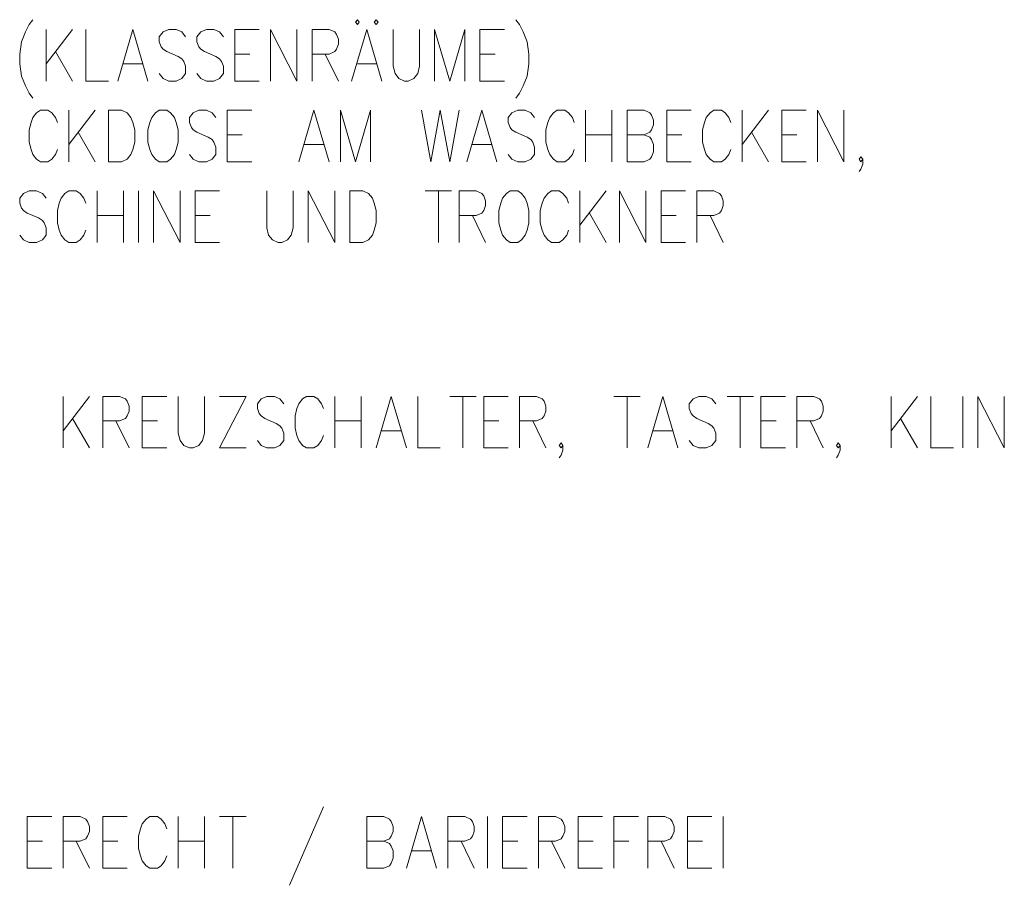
# Model space of a CAD drawing. Extents: x -106 to 740, y 65 to 659.
# Tile 16 of 24: x 650 to 677, y 348 to 372. Entities that reach past the tile are written whole.
import ezdxf

# ---------------------------------------------------------------- set-up
doc = ezdxf.new("R2010")
doc.units = 0
doc.layers.add('E_Montagehöhe', color=7, linetype='Continuous', lineweight=18)
doc.layers.add('X_Geometrie', color=3, linetype='Continuous', lineweight=50, true_color=0x00ff00)

# ---------------------------------------------------------------- blocks, each defined once
blk = doc.blocks.new('Blockreferenz-A07MYRR2RK', base_point=(566.773, 289.825))
at = {"layer": 'E_Montagehöhe', "lineweight": 13}
for p, q in [((649.778, 371.72), (649.673, 371.517)), ((649.882, 371.856), (649.778, 371.72)), ((658.853, 371.856), (658.8, 371.788)), ((658.8, 371.788), (658.853, 371.72)), ((658.905, 371.788), (658.853, 371.856)), ((658.853, 371.72), (658.905, 371.788)), ((659.374, 371.856), (659.322, 371.788)), ((659.322, 371.788), (659.374, 371.72)), ((659.426, 371.788), (659.374, 371.856)), ((659.374, 371.72), (659.426, 371.788)), ((663.234, 371.856), (663.338, 371.72)), ((663.338, 371.72), (663.442, 371.517)), ((649.673, 371.517), (649.569, 371.246)), ((650.247, 370.161), (650.247, 371.585)), ((650.977, 371.585), (650.247, 370.635)), ((651.342, 371.585), (651.342, 370.161)), ((652.229, 370.161), (652.646, 371.585)), ((652.646, 371.585), (653.063, 370.161)), ((653.481, 371.517), (653.376, 371.381)), ((653.376, 371.381), (653.376, 371.246)), ((653.637, 371.585), (653.481, 371.517)), ((653.846, 371.585), (653.637, 371.585)), ((654.002, 371.517), (653.846, 371.585)), ((654.106, 371.381), (654.002, 371.517)), ((654.524, 371.517), (654.419, 371.381)), ((654.419, 371.381), (654.419, 371.246)), ((654.68, 371.585), (654.524, 371.517)), ((654.889, 371.585), (654.68, 371.585)), ((655.045, 371.517), (654.889, 371.585)), ((655.15, 371.381), (655.045, 371.517)), ((655.463, 370.161), (655.463, 371.585)), ((655.463, 371.585), (656.141, 371.585)), ((656.453, 370.161), (656.453, 371.585)), ((656.453, 371.585), (657.184, 370.161)), ((657.184, 370.161), (657.184, 371.585)), ((657.601, 370.161), (657.601, 371.585)), ((657.601, 371.585), (658.07, 371.585)), ((658.07, 371.585), (658.227, 371.517)), ((658.227, 371.517), (658.279, 371.449)), ((658.279, 371.449), (658.331, 371.313)), ((658.696, 370.161), (659.113, 371.585)), ((659.113, 371.585), (659.531, 370.161)), ((659.844, 371.585), (659.844, 370.568)), ((660.574, 370.568), (660.574, 371.585)), ((660.991, 370.161), (660.991, 371.585)), ((660.991, 371.585), (661.408, 370.161)), ((661.408, 370.161), (661.825, 371.585)), ((661.825, 371.585), (661.825, 370.161)), ((662.243, 370.161), (662.243, 371.585)), ((662.243, 371.585), (662.921, 371.585)), ((663.442, 371.517), (663.547, 371.246)), ((649.569, 371.246), (649.517, 370.907)), ((653.376, 371.246), (653.428, 371.11)), ((653.428, 371.11), (653.481, 371.042)), ((654.419, 371.246), (654.472, 371.11)), ((654.472, 371.11), (654.524, 371.042)), ((658.331, 371.178), (658.279, 371.042)), ((658.331, 371.313), (658.331, 371.178)), ((663.547, 371.246), (663.599, 370.907)), ((649.517, 370.907), (649.517, 370.635)), ((650.508, 370.974), (650.977, 370.161)), ((653.481, 371.042), (653.585, 370.974)), ((653.585, 370.974), (653.898, 370.839)), ((653.898, 370.839), (654.002, 370.771)), ((654.524, 371.042), (654.628, 370.974)), ((654.628, 370.974), (654.941, 370.839)), ((654.941, 370.839), (655.045, 370.771)), ((655.463, 370.907), (655.88, 370.907)), ((658.07, 370.907), (657.601, 370.907)), ((657.966, 370.907), (658.331, 370.161)), ((658.227, 370.974), (658.07, 370.907)), ((658.279, 371.042), (658.227, 370.974)), ((662.243, 370.907), (662.66, 370.907)), ((663.599, 370.907), (663.599, 370.635)), ((649.517, 370.635), (649.569, 370.296)), ((652.385, 370.635), (652.907, 370.635)), ((654.002, 370.771), (654.054, 370.703)), ((654.054, 370.703), (654.106, 370.568)), ((654.106, 370.568), (654.106, 370.364)), ((655.045, 370.771), (655.097, 370.703)), ((655.097, 370.703), (655.15, 370.568)), ((655.15, 370.568), (655.15, 370.364)), ((658.853, 370.635), (659.374, 370.635)), ((659.844, 370.568), (659.896, 370.364)), ((660.522, 370.364), (660.574, 370.568)), ((663.599, 370.635), (663.547, 370.296)), ((649.569, 370.296), (649.673, 370.025)), ((653.481, 370.229), (653.376, 370.364)), ((654.106, 370.364), (654.002, 370.229)), ((654.524, 370.229), (654.419, 370.364)), ((655.15, 370.364), (655.045, 370.229)), ((659.896, 370.364), (660, 370.229)), ((660.417, 370.229), (660.522, 370.364)), ((663.547, 370.296), (663.442, 370.025)), ((649.673, 370.025), (649.778, 369.822)), ((651.342, 370.161), (651.968, 370.161)), ((653.637, 370.161), (653.481, 370.229)), ((653.846, 370.161), (653.637, 370.161)), ((654.002, 370.229), (653.846, 370.161)), ((654.68, 370.161), (654.524, 370.229)), ((654.889, 370.161), (654.68, 370.161)), ((655.045, 370.229), (654.889, 370.161)), ((655.463, 370.161), (656.141, 370.161)), ((660, 370.229), (660.156, 370.161)), ((660.156, 370.161), (660.261, 370.161)), ((660.261, 370.161), (660.417, 370.229)), ((662.243, 370.161), (662.921, 370.161)), ((663.442, 370.025), (663.338, 369.822)), ((649.778, 369.822), (649.882, 369.686)), ((663.338, 369.822), (663.234, 369.686)), ((649.986, 369.285), (649.882, 369.15)), ((650.091, 369.353), (649.986, 369.285)), ((650.299, 369.353), (650.091, 369.353)), ((650.403, 369.285), (650.299, 369.353)), ((650.508, 369.15), (650.403, 369.285)), ((650.873, 367.929), (650.873, 369.353)), ((651.603, 369.353), (650.873, 368.404)), ((651.968, 367.929), (651.968, 369.353)), ((651.968, 369.353), (652.333, 369.353)), ((652.333, 369.353), (652.49, 369.285)), ((652.49, 369.285), (652.594, 369.15)), ((653.272, 369.285), (653.168, 369.15)), ((653.376, 369.353), (653.272, 369.285)), ((653.585, 369.353), (653.376, 369.353)), ((653.689, 369.285), (653.585, 369.353)), ((653.794, 369.15), (653.689, 369.285)), ((654.315, 369.285), (654.211, 369.15)), ((654.472, 369.353), (654.315, 369.285)), ((654.68, 369.353), (654.472, 369.353)), ((654.837, 369.285), (654.68, 369.353)), ((654.941, 369.15), (654.837, 369.285)), ((655.254, 367.929), (655.254, 369.353)), ((655.254, 369.353), (655.932, 369.353)), ((657.236, 367.929), (657.653, 369.353)), ((657.653, 369.353), (658.07, 367.929)), ((658.383, 367.929), (658.383, 369.353)), ((658.383, 369.353), (658.8, 367.929)), ((658.8, 367.929), (659.218, 369.353)), ((659.218, 369.353), (659.218, 367.929)), ((660.626, 369.353), (660.887, 367.929)), ((660.887, 367.929), (661.147, 369.353)), ((661.147, 369.353), (661.408, 367.929)), ((661.408, 367.929), (661.669, 369.353)), ((661.878, 367.929), (662.295, 369.353)), ((662.295, 369.353), (662.712, 367.929)), ((663.129, 369.285), (663.025, 369.15)), ((663.286, 369.353), (663.129, 369.285)), ((663.494, 369.353), (663.286, 369.353)), ((663.651, 369.285), (663.494, 369.353)), ((663.755, 369.15), (663.651, 369.285)), ((664.277, 369.285), (664.172, 369.15)), ((664.381, 369.353), (664.277, 369.285)), ((664.59, 369.353), (664.381, 369.353)), ((664.694, 369.285), (664.59, 369.353)), ((664.798, 369.15), (664.694, 369.285)), ((665.163, 367.929), (665.163, 369.353)), ((665.893, 369.353), (665.893, 367.929)), ((666.311, 367.929), (666.311, 369.353)), ((666.311, 369.353), (666.78, 369.353)), ((666.78, 369.353), (666.937, 369.285)), ((666.937, 369.285), (666.989, 369.218)), ((666.989, 369.218), (667.041, 369.082)), ((667.406, 367.929), (667.406, 369.353)), ((667.406, 369.353), (668.084, 369.353)), ((668.606, 369.285), (668.501, 369.15)), ((668.71, 369.353), (668.606, 369.285)), ((668.918, 369.353), (668.71, 369.353)), ((669.023, 369.285), (668.918, 369.353)), ((669.127, 369.15), (669.023, 369.285)), ((669.492, 367.929), (669.492, 369.353)), ((670.222, 369.353), (669.492, 368.404)), ((670.587, 367.929), (670.587, 369.353)), ((670.587, 369.353), (671.265, 369.353)), ((671.578, 367.929), (671.578, 369.353)), ((671.578, 369.353), (672.309, 367.929)), ((672.309, 367.929), (672.309, 369.353)), ((649.83, 369.014), (649.778, 368.811)), ((649.882, 369.15), (649.83, 369.014)), ((650.56, 369.014), (650.508, 369.15)), ((652.594, 369.15), (652.646, 369.014)), ((652.646, 369.014), (652.698, 368.811)), ((653.116, 369.014), (653.063, 368.811)), ((653.168, 369.15), (653.116, 369.014)), ((653.846, 369.014), (653.794, 369.15)), ((653.898, 368.811), (653.846, 369.014)), ((654.211, 369.15), (654.211, 369.014)), ((654.211, 369.014), (654.263, 368.879)), ((663.025, 369.15), (663.025, 369.014)), ((663.025, 369.014), (663.077, 368.879)), ((664.12, 369.014), (664.068, 368.811)), ((664.172, 369.15), (664.12, 369.014)), ((664.85, 369.014), (664.798, 369.15)), ((667.041, 368.946), (666.989, 368.811)), ((667.041, 369.082), (667.041, 368.946)), ((668.449, 369.014), (668.397, 368.811)), ((668.501, 369.15), (668.449, 369.014)), ((669.179, 369.014), (669.127, 369.15)), ((649.778, 368.811), (649.778, 368.472)), ((651.134, 368.743), (651.603, 367.929)), ((652.698, 368.811), (652.698, 368.472)), ((653.063, 368.811), (653.063, 368.472)), ((653.898, 368.472), (653.898, 368.811)), ((654.263, 368.879), (654.315, 368.811)), ((654.315, 368.811), (654.419, 368.743)), ((654.419, 368.743), (654.732, 368.607)), ((655.254, 368.675), (655.671, 368.675)), ((663.077, 368.879), (663.129, 368.811)), ((663.129, 368.811), (663.234, 368.743)), ((663.234, 368.743), (663.547, 368.607)), ((664.068, 368.811), (664.068, 368.472)), ((665.163, 368.675), (665.893, 368.675)), ((666.311, 368.675), (666.78, 368.675)), ((666.937, 368.743), (666.78, 368.675)), ((666.78, 368.675), (666.937, 368.607)), ((666.989, 368.811), (666.937, 368.743)), ((667.406, 368.675), (667.823, 368.675)), ((668.397, 368.811), (668.397, 368.472)), ((669.753, 368.743), (670.222, 367.929)), ((670.587, 368.675), (671.005, 368.675)), ((649.778, 368.472), (649.83, 368.268)), ((652.698, 368.472), (652.646, 368.268)), ((653.063, 368.472), (653.116, 368.268)), ((653.846, 368.268), (653.898, 368.472)), ((654.732, 368.607), (654.837, 368.54)), ((654.837, 368.54), (654.889, 368.472)), ((654.889, 368.472), (654.941, 368.336)), ((657.392, 368.404), (657.914, 368.404)), ((662.034, 368.404), (662.556, 368.404)), ((663.547, 368.607), (663.651, 368.54)), ((663.651, 368.54), (663.703, 368.472)), ((663.703, 368.472), (663.755, 368.336)), ((664.068, 368.472), (664.12, 368.268)), ((666.937, 368.607), (666.989, 368.54)), ((666.989, 368.54), (667.041, 368.404)), ((667.041, 368.404), (667.041, 368.201)), ((668.397, 368.472), (668.449, 368.268)), ((649.83, 368.268), (649.882, 368.133)), ((649.882, 368.133), (649.986, 367.997)), ((650.403, 367.997), (650.508, 368.133)), ((650.508, 368.133), (650.56, 368.268)), ((652.594, 368.133), (652.49, 367.997)), ((652.646, 368.268), (652.594, 368.133)), ((653.116, 368.268), (653.168, 368.133)), ((653.168, 368.133), (653.272, 367.997)), ((653.689, 367.997), (653.794, 368.133)), ((653.794, 368.133), (653.846, 368.268)), ((654.315, 367.997), (654.211, 368.133)), ((654.941, 368.133), (654.837, 367.997)), ((654.941, 368.336), (654.941, 368.133)), ((663.129, 367.997), (663.025, 368.133)), ((663.755, 368.133), (663.651, 367.997)), ((663.755, 368.336), (663.755, 368.133)), ((664.12, 368.268), (664.172, 368.133)), ((664.172, 368.133), (664.277, 367.997)), ((664.694, 367.997), (664.798, 368.133)), ((664.798, 368.133), (664.85, 368.268)), ((667.041, 368.201), (666.989, 368.065)), ((668.449, 368.268), (668.501, 368.133)), ((668.501, 368.133), (668.606, 367.997)), ((669.023, 367.997), (669.127, 368.133)), ((669.127, 368.133), (669.179, 368.268)), ((649.986, 367.997), (650.091, 367.929)), ((650.091, 367.929), (650.299, 367.929)), ((650.299, 367.929), (650.403, 367.997)), ((652.333, 367.929), (651.968, 367.929)), ((652.49, 367.997), (652.333, 367.929)), ((653.272, 367.997), (653.376, 367.929)), ((653.376, 367.929), (653.585, 367.929)), ((653.585, 367.929), (653.689, 367.997)), ((654.472, 367.929), (654.315, 367.997)), ((654.68, 367.929), (654.472, 367.929)), ((654.837, 367.997), (654.68, 367.929)), ((655.254, 367.929), (655.932, 367.929)), ((663.286, 367.929), (663.129, 367.997)), ((663.494, 367.929), (663.286, 367.929)), ((663.651, 367.997), (663.494, 367.929)), ((664.277, 367.997), (664.381, 367.929)), ((664.381, 367.929), (664.59, 367.929)), ((664.59, 367.929), (664.694, 367.997)), ((666.78, 367.929), (666.311, 367.929)), ((666.937, 367.997), (666.78, 367.929)), ((666.989, 368.065), (666.937, 367.997)), ((667.406, 367.929), (668.084, 367.929)), ((668.606, 367.997), (668.71, 367.929)), ((668.71, 367.929), (668.918, 367.929)), ((668.918, 367.929), (669.023, 367.997)), ((670.587, 367.929), (671.265, 367.929)), ((672.726, 367.997), (672.778, 368.065)), ((672.778, 367.929), (672.726, 367.997)), ((672.778, 368.065), (672.83, 367.997)), ((672.83, 367.997), (672.778, 367.929)), ((672.83, 367.862), (672.778, 367.726)), ((672.83, 367.997), (672.83, 367.862)), ((672.778, 367.726), (672.726, 367.658)), ((649.621, 367.054), (649.517, 366.918)), ((649.778, 367.122), (649.621, 367.054)), ((649.986, 367.122), (649.778, 367.122)), ((650.143, 367.054), (649.986, 367.122)), ((650.247, 366.918), (650.143, 367.054)), ((650.769, 367.054), (650.664, 366.918)), ((650.873, 367.122), (650.769, 367.054)), ((651.082, 367.122), (650.873, 367.122)), ((651.186, 367.054), (651.082, 367.122)), ((651.29, 366.918), (651.186, 367.054)), ((651.655, 365.698), (651.655, 367.122)), ((652.385, 367.122), (652.385, 365.698)), ((652.803, 365.698), (652.803, 367.122)), ((653.22, 365.698), (653.22, 367.122)), ((653.22, 367.122), (653.95, 365.698)), ((653.95, 365.698), (653.95, 367.122)), ((654.367, 365.698), (654.367, 367.122)), ((654.367, 367.122), (655.045, 367.122)), ((656.349, 367.122), (656.349, 366.105)), ((657.079, 366.105), (657.079, 367.122)), ((657.497, 365.698), (657.497, 367.122)), ((657.497, 367.122), (658.227, 365.698)), ((658.227, 365.698), (658.227, 367.122)), ((658.644, 365.698), (658.644, 367.122)), ((658.644, 367.122), (659.009, 367.122)), ((659.009, 367.122), (659.166, 367.054)), ((659.166, 367.054), (659.27, 366.918)), ((660.73, 367.122), (661.46, 367.122)), ((661.095, 367.122), (661.095, 365.698)), ((661.669, 365.698), (661.669, 367.122)), ((661.669, 367.122), (662.138, 367.122)), ((662.138, 367.122), (662.295, 367.054)), ((662.295, 367.054), (662.347, 366.986)), ((662.973, 367.054), (662.869, 366.918)), ((663.077, 367.122), (662.973, 367.054)), ((663.286, 367.122), (663.077, 367.122)), ((663.39, 367.054), (663.286, 367.122)), ((663.494, 366.918), (663.39, 367.054)), ((664.12, 367.054), (664.016, 366.918)), ((664.225, 367.122), (664.12, 367.054)), ((664.433, 367.122), (664.225, 367.122)), ((664.537, 367.054), (664.433, 367.122)), ((664.642, 366.918), (664.537, 367.054)), ((665.007, 365.698), (665.007, 367.122)), ((665.737, 367.122), (665.007, 366.172)), ((666.102, 365.698), (666.102, 367.122)), ((666.102, 367.122), (666.832, 365.698)), ((666.832, 365.698), (666.832, 367.122)), ((667.25, 365.698), (667.25, 367.122)), ((667.25, 367.122), (667.928, 367.122)), ((668.24, 365.698), (668.24, 367.122)), ((668.24, 367.122), (668.71, 367.122)), ((668.71, 367.122), (668.866, 367.054)), ((668.866, 367.054), (668.918, 366.986)), ((649.517, 366.918), (649.517, 366.783)), ((649.517, 366.783), (649.569, 366.647)), ((650.612, 366.783), (650.56, 366.579)), ((650.664, 366.918), (650.612, 366.783)), ((651.342, 366.783), (651.29, 366.918)), ((659.27, 366.918), (659.322, 366.783)), ((659.322, 366.783), (659.374, 366.579)), ((662.347, 366.986), (662.399, 366.851)), ((662.399, 366.851), (662.399, 366.715)), ((662.816, 366.783), (662.764, 366.579)), ((662.869, 366.918), (662.816, 366.783)), ((663.547, 366.783), (663.494, 366.918)), ((663.599, 366.579), (663.547, 366.783)), ((663.964, 366.783), (663.912, 366.579)), ((664.016, 366.918), (663.964, 366.783)), ((664.694, 366.783), (664.642, 366.918)), ((668.918, 366.986), (668.971, 366.851)), ((668.971, 366.851), (668.971, 366.715)), ((649.569, 366.647), (649.621, 366.579)), ((649.621, 366.579), (649.725, 366.511)), ((649.725, 366.511), (650.038, 366.376)), ((650.56, 366.579), (650.56, 366.24)), ((659.374, 366.579), (659.374, 366.24)), ((662.295, 366.511), (662.138, 366.444)), ((662.347, 366.579), (662.295, 366.511)), ((662.399, 366.715), (662.347, 366.579)), ((662.764, 366.579), (662.764, 366.24)), ((663.599, 366.24), (663.599, 366.579)), ((663.912, 366.579), (663.912, 366.24)), ((665.268, 366.511), (665.737, 365.698)), ((668.866, 366.511), (668.71, 366.444)), ((668.918, 366.579), (668.866, 366.511)), ((668.971, 366.715), (668.918, 366.579)), ((650.038, 366.376), (650.143, 366.308)), ((650.143, 366.308), (650.195, 366.24)), ((650.195, 366.24), (650.247, 366.105)), ((650.56, 366.24), (650.612, 366.037)), ((651.655, 366.444), (652.385, 366.444)), ((654.367, 366.444), (654.785, 366.444)), ((659.374, 366.24), (659.322, 366.037)), ((662.138, 366.444), (661.669, 366.444)), ((662.034, 366.444), (662.399, 365.698)), ((662.764, 366.24), (662.816, 366.037)), ((663.547, 366.037), (663.599, 366.24)), ((663.912, 366.24), (663.964, 366.037)), ((667.25, 366.444), (667.667, 366.444)), ((668.71, 366.444), (668.24, 366.444)), ((668.606, 366.444), (668.971, 365.698)), ((650.247, 366.105), (650.247, 365.901)), ((650.612, 366.037), (650.664, 365.901)), ((651.29, 365.901), (651.342, 366.037)), ((656.349, 366.105), (656.401, 365.901)), ((657.027, 365.901), (657.079, 366.105)), ((659.322, 366.037), (659.27, 365.901)), ((662.816, 366.037), (662.869, 365.901)), ((663.494, 365.901), (663.547, 366.037)), ((663.964, 366.037), (664.016, 365.901)), ((664.642, 365.901), (664.694, 366.037)), ((649.621, 365.766), (649.517, 365.901)), ((649.778, 365.698), (649.621, 365.766)), ((649.986, 365.698), (649.778, 365.698)), ((650.143, 365.766), (649.986, 365.698)), ((650.247, 365.901), (650.143, 365.766)), ((650.664, 365.901), (650.769, 365.766)), ((650.769, 365.766), (650.873, 365.698)), ((650.873, 365.698), (651.082, 365.698)), ((651.082, 365.698), (651.186, 365.766)), ((651.186, 365.766), (651.29, 365.901)), ((654.367, 365.698), (655.045, 365.698)), ((656.401, 365.901), (656.506, 365.766)), ((656.506, 365.766), (656.662, 365.698)), ((656.662, 365.698), (656.766, 365.698)), ((656.766, 365.698), (656.923, 365.766)), ((656.923, 365.766), (657.027, 365.901)), ((659.009, 365.698), (658.644, 365.698)), ((659.166, 365.766), (659.009, 365.698)), ((659.27, 365.901), (659.166, 365.766)), ((662.869, 365.901), (662.973, 365.766)), ((662.973, 365.766), (663.077, 365.698)), ((663.077, 365.698), (663.286, 365.698)), ((663.286, 365.698), (663.39, 365.766)), ((663.39, 365.766), (663.494, 365.901)), ((664.016, 365.901), (664.12, 365.766)), ((664.12, 365.766), (664.225, 365.698)), ((664.225, 365.698), (664.433, 365.698)), ((664.433, 365.698), (664.537, 365.766)), ((664.537, 365.766), (664.642, 365.901)), ((667.25, 365.698), (667.928, 365.698)), ((650.716, 360.019), (650.716, 361.443)), ((651.447, 361.443), (650.716, 360.494)), ((651.812, 360.019), (651.812, 361.443)), ((651.812, 361.443), (652.281, 361.443)), ((652.281, 361.443), (652.438, 361.375)), ((652.438, 361.375), (652.49, 361.308)), ((652.49, 361.308), (652.542, 361.172)), ((652.907, 360.019), (652.907, 361.443)), ((652.907, 361.443), (653.585, 361.443)), ((653.898, 361.443), (653.898, 360.426)), ((654.628, 360.426), (654.628, 361.443)), ((655.045, 361.443), (655.775, 361.443)), ((655.775, 361.443), (655.045, 360.019)), ((656.193, 361.375), (656.088, 361.24)), ((656.349, 361.443), (656.193, 361.375)), ((656.558, 361.443), (656.349, 361.443)), ((656.714, 361.375), (656.558, 361.443)), ((656.819, 361.24), (656.714, 361.375)), ((657.34, 361.375), (657.236, 361.24)), ((657.444, 361.443), (657.34, 361.375)), ((657.653, 361.443), (657.444, 361.443)), ((657.757, 361.375), (657.653, 361.443)), ((657.862, 361.24), (657.757, 361.375)), ((658.227, 360.019), (658.227, 361.443)), ((658.957, 361.443), (658.957, 360.019)), ((659.374, 360.019), (659.791, 361.443)), ((659.791, 361.443), (660.209, 360.019)), ((660.522, 361.443), (660.522, 360.019)), ((661.408, 361.443), (662.138, 361.443)), ((661.773, 361.443), (661.773, 360.019)), ((662.347, 360.019), (662.347, 361.443)), ((662.347, 361.443), (663.025, 361.443)), ((663.338, 360.019), (663.338, 361.443)), ((663.338, 361.443), (663.807, 361.443)), ((663.807, 361.443), (663.964, 361.375)), ((663.964, 361.375), (664.016, 361.308)), ((664.016, 361.308), (664.068, 361.172)), ((665.946, 361.443), (666.676, 361.443)), ((666.311, 361.443), (666.311, 360.019)), ((666.884, 360.019), (667.302, 361.443)), ((667.302, 361.443), (667.719, 360.019)), ((668.136, 361.375), (668.032, 361.24)), ((668.293, 361.443), (668.136, 361.375)), ((668.501, 361.443), (668.293, 361.443)), ((668.658, 361.375), (668.501, 361.443)), ((668.762, 361.24), (668.658, 361.375)), ((669.075, 361.443), (669.805, 361.443)), ((669.44, 361.443), (669.44, 360.019)), ((670.014, 360.019), (670.014, 361.443)), ((670.014, 361.443), (670.692, 361.443)), ((671.005, 360.019), (671.005, 361.443)), ((671.005, 361.443), (671.474, 361.443)), ((671.474, 361.443), (671.631, 361.375)), ((671.631, 361.375), (671.683, 361.308)), ((671.683, 361.308), (671.735, 361.172)), ((673.612, 360.019), (673.612, 361.443)), ((674.343, 361.443), (673.612, 360.494)), ((674.708, 361.443), (674.708, 360.019)), ((675.594, 360.019), (675.594, 361.443)), ((676.012, 360.019), (676.012, 361.443)), ((676.012, 361.443), (676.742, 360.019)), ((676.742, 360.019), (676.742, 361.443)), ((652.542, 361.036), (652.49, 360.901)), ((652.542, 361.172), (652.542, 361.036)), ((656.088, 361.24), (656.088, 361.104)), ((656.088, 361.104), (656.141, 360.969)), ((657.184, 361.104), (657.131, 360.901)), ((657.236, 361.24), (657.184, 361.104)), ((657.914, 361.104), (657.862, 361.24)), ((664.068, 361.036), (664.016, 360.901)), ((664.068, 361.172), (664.068, 361.036)), ((668.032, 361.24), (668.032, 361.104)), ((668.032, 361.104), (668.084, 360.969)), ((671.735, 361.036), (671.683, 360.901)), ((671.735, 361.172), (671.735, 361.036)), ((650.977, 360.833), (651.447, 360.019)), ((652.281, 360.765), (651.812, 360.765)), ((652.177, 360.765), (652.542, 360.019)), ((652.438, 360.833), (652.281, 360.765)), ((652.49, 360.901), (652.438, 360.833)), ((652.907, 360.765), (653.324, 360.765)), ((656.141, 360.969), (656.193, 360.901)), ((656.193, 360.901), (656.297, 360.833)), ((656.297, 360.833), (656.61, 360.697)), ((657.131, 360.901), (657.131, 360.562)), ((658.227, 360.765), (658.957, 360.765)), ((662.347, 360.765), (662.764, 360.765)), ((663.807, 360.765), (663.338, 360.765)), ((663.703, 360.765), (664.068, 360.019)), ((663.964, 360.833), (663.807, 360.765)), ((664.016, 360.901), (663.964, 360.833)), ((668.084, 360.969), (668.136, 360.901)), ((668.136, 360.901), (668.24, 360.833)), ((668.24, 360.833), (668.553, 360.697)), ((670.014, 360.765), (670.431, 360.765)), ((671.474, 360.765), (671.005, 360.765)), ((671.37, 360.765), (671.735, 360.019)), ((671.631, 360.833), (671.474, 360.765)), ((671.683, 360.901), (671.631, 360.833)), ((673.873, 360.833), (674.343, 360.019)), ((656.61, 360.697), (656.714, 360.63)), ((656.714, 360.63), (656.766, 360.562)), ((656.766, 360.562), (656.819, 360.426)), ((657.131, 360.562), (657.184, 360.358)), ((659.531, 360.494), (660.052, 360.494)), ((667.041, 360.494), (667.562, 360.494)), ((668.553, 360.697), (668.658, 360.63)), ((668.658, 360.63), (668.71, 360.562)), ((668.71, 360.562), (668.762, 360.426)), ((653.898, 360.426), (653.95, 360.223)), ((653.95, 360.223), (654.054, 360.087)), ((654.472, 360.087), (654.576, 360.223)), ((654.576, 360.223), (654.628, 360.426)), ((656.193, 360.087), (656.088, 360.223)), ((656.819, 360.223), (656.714, 360.087)), ((656.819, 360.426), (656.819, 360.223)), ((657.184, 360.358), (657.236, 360.223)), ((657.236, 360.223), (657.34, 360.087)), ((657.757, 360.087), (657.862, 360.223)), ((657.862, 360.223), (657.914, 360.358)), ((668.136, 360.087), (668.032, 360.223)), ((668.762, 360.223), (668.658, 360.087)), ((668.762, 360.426), (668.762, 360.223)), ((652.907, 360.019), (653.585, 360.019)), ((654.054, 360.087), (654.211, 360.019)), ((654.211, 360.019), (654.315, 360.019)), ((654.315, 360.019), (654.472, 360.087)), ((655.045, 360.019), (655.775, 360.019)), ((656.349, 360.019), (656.193, 360.087)), ((656.558, 360.019), (656.349, 360.019)), ((656.714, 360.087), (656.558, 360.019)), ((657.34, 360.087), (657.444, 360.019)), ((657.444, 360.019), (657.653, 360.019)), ((657.653, 360.019), (657.757, 360.087)), ((660.522, 360.019), (661.147, 360.019)), ((662.347, 360.019), (663.025, 360.019)), ((664.433, 360.087), (664.485, 360.155)), ((664.485, 360.019), (664.433, 360.087)), ((664.485, 360.155), (664.537, 360.087)), ((664.537, 360.087), (664.485, 360.019)), ((664.537, 359.952), (664.485, 359.816)), ((664.537, 360.087), (664.537, 359.952)), ((668.293, 360.019), (668.136, 360.087)), ((668.501, 360.019), (668.293, 360.019)), ((668.658, 360.087), (668.501, 360.019)), ((670.014, 360.019), (670.692, 360.019)), ((672.1, 360.087), (672.152, 360.155)), ((672.152, 360.019), (672.1, 360.087)), ((672.152, 360.155), (672.204, 360.087)), ((672.204, 360.087), (672.152, 360.019)), ((672.204, 359.952), (672.152, 359.816)), ((672.204, 360.087), (672.204, 359.952)), ((674.708, 360.019), (675.334, 360.019)), ((664.485, 359.816), (664.433, 359.748)), ((672.152, 359.816), (672.1, 359.748)), ((657.914, 350.096), (656.975, 347.927)), ((649.725, 348.401), (649.725, 349.825)), ((649.725, 349.825), (650.403, 349.825)), ((650.716, 348.401), (650.716, 349.825)), ((650.716, 349.825), (651.186, 349.825)), ((651.186, 349.825), (651.342, 349.757)), ((651.342, 349.757), (651.394, 349.69)), ((651.394, 349.69), (651.447, 349.554)), ((651.812, 348.401), (651.812, 349.825)), ((651.812, 349.825), (652.49, 349.825)), ((652.907, 349.622), (652.855, 349.486)), ((653.011, 349.757), (652.907, 349.622)), ((653.116, 349.825), (653.011, 349.757)), ((653.324, 349.825), (653.116, 349.825)), ((653.428, 349.757), (653.324, 349.825)), ((653.533, 349.622), (653.428, 349.757)), ((653.585, 349.486), (653.533, 349.622)), ((653.898, 348.401), (653.898, 349.825)), ((654.628, 349.825), (654.628, 348.401)), ((655.045, 349.825), (655.775, 349.825)), ((655.41, 349.825), (655.41, 348.401)), ((659.113, 348.401), (659.113, 349.825)), ((659.113, 349.825), (659.583, 349.825)), ((659.583, 349.825), (659.739, 349.757)), ((659.739, 349.757), (659.791, 349.69)), ((659.791, 349.69), (659.844, 349.554)), ((660.209, 348.401), (660.626, 349.825)), ((660.626, 349.825), (661.043, 348.401)), ((661.356, 348.401), (661.356, 349.825)), ((661.356, 349.825), (661.825, 349.825)), ((661.825, 349.825), (661.982, 349.757)), ((661.982, 349.757), (662.034, 349.69)), ((662.034, 349.69), (662.086, 349.554)), ((662.451, 348.401), (662.451, 349.825)), ((662.869, 348.401), (662.869, 349.825)), ((662.869, 349.825), (663.547, 349.825)), ((663.859, 348.401), (663.859, 349.825)), ((663.859, 349.825), (664.329, 349.825)), ((664.329, 349.825), (664.485, 349.757)), ((664.485, 349.757), (664.537, 349.69)), ((664.537, 349.69), (664.59, 349.554)), ((664.955, 348.401), (664.955, 349.825)), ((664.955, 349.825), (665.633, 349.825)), ((665.946, 348.401), (665.946, 349.825)), ((665.946, 349.825), (666.624, 349.825)), ((666.884, 348.401), (666.884, 349.825)), ((666.884, 349.825), (667.354, 349.825)), ((667.354, 349.825), (667.51, 349.757)), ((667.51, 349.757), (667.562, 349.69)), ((667.562, 349.69), (667.615, 349.554)), ((667.98, 348.401), (667.98, 349.825)), ((667.98, 349.825), (668.658, 349.825)), ((668.971, 348.401), (668.971, 349.825)), ((651.447, 349.418), (651.394, 349.283)), ((651.447, 349.554), (651.447, 349.418)), ((652.855, 349.486), (652.803, 349.283)), ((659.844, 349.418), (659.791, 349.283)), ((659.844, 349.554), (659.844, 349.418)), ((662.086, 349.418), (662.034, 349.283)), ((662.086, 349.554), (662.086, 349.418)), ((664.59, 349.418), (664.537, 349.283)), ((664.59, 349.554), (664.59, 349.418)), ((667.615, 349.418), (667.562, 349.283)), ((667.615, 349.554), (667.615, 349.418)), ((649.725, 349.147), (650.143, 349.147)), ((651.186, 349.147), (650.716, 349.147)), ((651.082, 349.147), (651.447, 348.401)), ((651.342, 349.215), (651.186, 349.147)), ((651.394, 349.283), (651.342, 349.215)), ((651.812, 349.147), (652.229, 349.147)), ((652.803, 349.283), (652.803, 348.944)), ((653.898, 349.147), (654.628, 349.147)), ((659.113, 349.147), (659.583, 349.147)), ((659.739, 349.215), (659.583, 349.147)), ((659.583, 349.147), (659.739, 349.079)), ((659.791, 349.283), (659.739, 349.215)), ((659.739, 349.079), (659.791, 349.012)), ((661.825, 349.147), (661.356, 349.147)), ((661.721, 349.147), (662.086, 348.401)), ((661.982, 349.215), (661.825, 349.147)), ((662.034, 349.283), (661.982, 349.215)), ((662.869, 349.147), (663.286, 349.147)), ((664.329, 349.147), (663.859, 349.147)), ((664.225, 349.147), (664.59, 348.401)), ((664.485, 349.215), (664.329, 349.147)), ((664.537, 349.283), (664.485, 349.215)), ((664.955, 349.147), (665.372, 349.147)), ((665.946, 349.147), (666.363, 349.147)), ((667.354, 349.147), (666.884, 349.147)), ((667.25, 349.147), (667.615, 348.401)), ((667.51, 349.215), (667.354, 349.147)), ((667.562, 349.283), (667.51, 349.215)), ((667.98, 349.147), (668.397, 349.147)), ((652.803, 348.944), (652.855, 348.74)), ((659.791, 349.012), (659.844, 348.876)), ((659.844, 348.876), (659.844, 348.673)), ((660.365, 348.876), (660.887, 348.876)), ((652.855, 348.74), (652.907, 348.605)), ((652.907, 348.605), (653.011, 348.469)), ((653.428, 348.469), (653.533, 348.605)), ((653.533, 348.605), (653.585, 348.74)), ((659.791, 348.537), (659.739, 348.469)), ((659.844, 348.673), (659.791, 348.537)), ((649.725, 348.401), (650.403, 348.401)), ((651.812, 348.401), (652.49, 348.401)), ((653.011, 348.469), (653.116, 348.401)), ((653.116, 348.401), (653.324, 348.401)), ((653.324, 348.401), (653.428, 348.469)), ((659.583, 348.401), (659.113, 348.401)), ((659.739, 348.469), (659.583, 348.401)), ((662.869, 348.401), (663.547, 348.401)), ((664.955, 348.401), (665.633, 348.401)), ((667.98, 348.401), (668.658, 348.401))]:
    blk.add_line(p, q, dxfattribs=at)

msp = doc.modelspace()

# ---------------------------------------------------------------- block references
at = {"layer": 'X_Geometrie', "ltscale": 0.5}
msp.add_blockref('Blockreferenz-A07MYRR2RK', (566.773, 289.825), dxfattribs=at)

doc.saveas('drawing.dxf')
